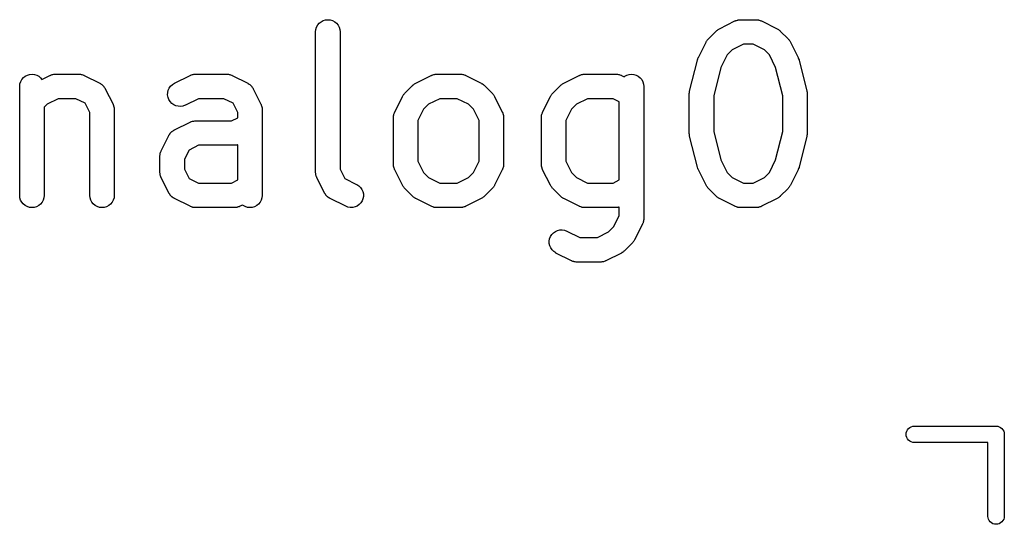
# Model space of a CAD drawing. Extents: x 2.6 to 14.6, y -8.5 to -1.5.
# Tile 10 of 109: x 7.446 to 7.683, y -7.947 to -7.825. Entities that reach past the tile are written whole.
import ezdxf

# ---------------------------------------------------------------- set-up
doc = ezdxf.new("R2010")
doc.units = 0
doc.header["$MEASUREMENT"] = 0
doc.layers.add('BLACK', color=7, linetype='CONTINUOUS')

msp = doc.modelspace()

# ---------------------------------------------------------------- linework, layer by layer
at = {"layer": 'BLACK', "linetype": 'CONTINUOUS'}
for p, q in [((7.51775, -7.82677), (7.51812, -7.82633)), ((7.51812, -7.82633), (7.51857, -7.82597)), ((7.51857, -7.82597), (7.51908, -7.8257)), ((7.51908, -7.8257), (7.51963, -7.82554)), ((7.51963, -7.82554), (7.52021, -7.82549)), ((7.52021, -7.82549), (7.52078, -7.82555)), ((7.52078, -7.82555), (7.52133, -7.82572)), ((7.52133, -7.82572), (7.52184, -7.82599)), ((7.52184, -7.82599), (7.52228, -7.82636)), ((7.61448, -7.82767), (7.61823, -7.8258)), ((7.61823, -7.8258), (7.61827, -7.82578)), ((7.61827, -7.82578), (7.61835, -7.82575)), ((7.61835, -7.82575), (7.61843, -7.82571)), ((7.61843, -7.82571), (7.61862, -7.82565)), ((7.61862, -7.82565), (7.61881, -7.82558)), ((7.61881, -7.82558), (7.61889, -7.82557)), ((7.61889, -7.82557), (7.61898, -7.82554)), ((7.61898, -7.82554), (7.61918, -7.82552)), ((7.61918, -7.82552), (7.61938, -7.82549)), ((7.61938, -7.82549), (7.61946, -7.8255)), ((7.61946, -7.8255), (7.61955, -7.82549)), ((7.61955, -7.82549), (7.6233, -7.82549)), ((7.6233, -7.82549), (7.62334, -7.82549)), ((7.62334, -7.82549), (7.62343, -7.8255)), ((7.62343, -7.8255), (7.62351, -7.8255)), ((7.62351, -7.8255), (7.62371, -7.82553)), ((7.62371, -7.82553), (7.62391, -7.82555)), ((7.62391, -7.82555), (7.624, -7.82558)), ((7.624, -7.82558), (7.62408, -7.82559)), ((7.62408, -7.82559), (7.62427, -7.82567)), ((7.62427, -7.82567), (7.62446, -7.82573)), ((7.62446, -7.82573), (7.62454, -7.82577)), ((7.62454, -7.82577), (7.62462, -7.8258)), ((7.62462, -7.8258), (7.62837, -7.82767)), ((7.51724, -7.8284), (7.5173, -7.82783)), ((7.51724, -7.82844), (7.51724, -7.8284)), ((7.51724, -7.86219), (7.51724, -7.82844)), ((7.5173, -7.82783), (7.51747, -7.82728)), ((7.51747, -7.82728), (7.51775, -7.82677)), ((7.52228, -7.82636), (7.52265, -7.82681)), ((7.52265, -7.82681), (7.52292, -7.82731)), ((7.52292, -7.82731), (7.52308, -7.82787)), ((7.52308, -7.82787), (7.52314, -7.82844)), ((7.52314, -7.82844), (7.52314, -7.86149)), ((7.61184, -7.8301), (7.61371, -7.82823)), ((7.61371, -7.82823), (7.61374, -7.8282)), ((7.61374, -7.8282), (7.61387, -7.82809)), ((7.61387, -7.82809), (7.61399, -7.82798)), ((7.61399, -7.82798), (7.6141, -7.82792)), ((7.6141, -7.82792), (7.61419, -7.82784)), ((7.61419, -7.82784), (7.61434, -7.82776)), ((7.61434, -7.82776), (7.61448, -7.82767)), ((7.62837, -7.82767), (7.62841, -7.82769)), ((7.62841, -7.82769), (7.62855, -7.82778)), ((7.62855, -7.82778), (7.62869, -7.82786)), ((7.62869, -7.82786), (7.62879, -7.82794)), ((7.62879, -7.82794), (7.62889, -7.82801)), ((7.62889, -7.82801), (7.62901, -7.82812)), ((7.62901, -7.82812), (7.62914, -7.82823)), ((7.62914, -7.82823), (7.63101, -7.8301)), ((7.60941, -7.83462), (7.61129, -7.83087)), ((7.61129, -7.83087), (7.6113, -7.83083)), ((7.6113, -7.83083), (7.61139, -7.83069)), ((7.61139, -7.83069), (7.61147, -7.83055)), ((7.61147, -7.83055), (7.61155, -7.83045)), ((7.61155, -7.83045), (7.61162, -7.83035)), ((7.61162, -7.83035), (7.61173, -7.83023)), ((7.61173, -7.83023), (7.61184, -7.8301)), ((7.63101, -7.8301), (7.63104, -7.83013)), ((7.63104, -7.83013), (7.63114, -7.83026)), ((7.63114, -7.83026), (7.63126, -7.83038)), ((7.63126, -7.83038), (7.63132, -7.83049)), ((7.63132, -7.83049), (7.6314, -7.83058)), ((7.6314, -7.83058), (7.63148, -7.83073)), ((7.63148, -7.83073), (7.63157, -7.83087)), ((7.63157, -7.83087), (7.63344, -7.83462)), ((7.61755, -7.83274), (7.61635, -7.83394)), ((7.62025, -7.83139), (7.61755, -7.83274)), ((7.6226, -7.83139), (7.62025, -7.83139)), ((7.6253, -7.83274), (7.6226, -7.83139)), ((7.6265, -7.83394), (7.6253, -7.83274)), ((7.60731, -7.84272), (7.60919, -7.83522)), ((7.60919, -7.83522), (7.6092, -7.83518)), ((7.6092, -7.83516), (7.6093, -7.8349)), ((7.6092, -7.83517), (7.6092, -7.83516)), ((7.6092, -7.83518), (7.6092, -7.83517)), ((7.6093, -7.8349), (7.6094, -7.83464)), ((7.6094, -7.83464), (7.60941, -7.83463)), ((7.60941, -7.83463), (7.60941, -7.83462)), ((7.61635, -7.83394), (7.61484, -7.83697)), ((7.62801, -7.83697), (7.6265, -7.83394)), ((7.63344, -7.83462), (7.63346, -7.83466)), ((7.63346, -7.83466), (7.63346, -7.83467)), ((7.63346, -7.83467), (7.63347, -7.83468)), ((7.63347, -7.83468), (7.63356, -7.83494)), ((7.63356, -7.83494), (7.63366, -7.8352)), ((7.63366, -7.8352), (7.63366, -7.83521)), ((7.63366, -7.83521), (7.63366, -7.83522)), ((7.63366, -7.83522), (7.63554, -7.84272)), ((7.61484, -7.83697), (7.61313, -7.8438)), ((7.62972, -7.8438), (7.62801, -7.83697)), ((7.44606, -7.84095), (7.44623, -7.8404)), ((7.44623, -7.8404), (7.44651, -7.8399)), ((7.44651, -7.8399), (7.44688, -7.83945)), ((7.44688, -7.83945), (7.44733, -7.83909)), ((7.44733, -7.83909), (7.44784, -7.83883)), ((7.44784, -7.83883), (7.44839, -7.83866)), ((7.44839, -7.83866), (7.44897, -7.83861)), ((7.44897, -7.83861), (7.44954, -7.83867)), ((7.44954, -7.83867), (7.45009, -7.83884)), ((7.45009, -7.83884), (7.4506, -7.83912)), ((7.4506, -7.83912), (7.45104, -7.83948)), ((7.45104, -7.83948), (7.45136, -7.83987)), ((7.45136, -7.83987), (7.45325, -7.83892)), ((7.45325, -7.83892), (7.45329, -7.8389)), ((7.45329, -7.8389), (7.45337, -7.83887)), ((7.45337, -7.83887), (7.45345, -7.83883)), ((7.45345, -7.83883), (7.45364, -7.83878)), ((7.45364, -7.83878), (7.45383, -7.83871)), ((7.45383, -7.83871), (7.45391, -7.83869)), ((7.45391, -7.83869), (7.454, -7.83867)), ((7.454, -7.83867), (7.4542, -7.83865)), ((7.4542, -7.83865), (7.4544, -7.83862)), ((7.4544, -7.83862), (7.45448, -7.83862)), ((7.45448, -7.83862), (7.45457, -7.83861)), ((7.45457, -7.83861), (7.4602, -7.83861)), ((7.4602, -7.83861), (7.46024, -7.83861)), ((7.46024, -7.83861), (7.46032, -7.83862)), ((7.46032, -7.83862), (7.46041, -7.83862)), ((7.46041, -7.83862), (7.46061, -7.83865)), ((7.46061, -7.83865), (7.46081, -7.83868)), ((7.46081, -7.83868), (7.46089, -7.8387)), ((7.46089, -7.8387), (7.46098, -7.83872)), ((7.46098, -7.83872), (7.46117, -7.83879)), ((7.46117, -7.83879), (7.46136, -7.83885)), ((7.46136, -7.83885), (7.46143, -7.83889)), ((7.46143, -7.83889), (7.46152, -7.83892)), ((7.46152, -7.83892), (7.46527, -7.8408)), ((7.48325, -7.8408), (7.487, -7.83892)), ((7.487, -7.83892), (7.48703, -7.8389)), ((7.48703, -7.8389), (7.48712, -7.83887)), ((7.48712, -7.83887), (7.48719, -7.83883)), ((7.48719, -7.83883), (7.48738, -7.83878)), ((7.48738, -7.83878), (7.48757, -7.83871)), ((7.48757, -7.83871), (7.48766, -7.83869)), ((7.48766, -7.83869), (7.48774, -7.83867)), ((7.48774, -7.83867), (7.48794, -7.83865)), ((7.48794, -7.83865), (7.48814, -7.83862)), ((7.48814, -7.83862), (7.48823, -7.83862)), ((7.48823, -7.83862), (7.48832, -7.83861)), ((7.48832, -7.83861), (7.49582, -7.83861)), ((7.49582, -7.83861), (7.49586, -7.83861)), ((7.49586, -7.83861), (7.49594, -7.83862)), ((7.49594, -7.83862), (7.49603, -7.83862)), ((7.49603, -7.83862), (7.49623, -7.83865)), ((7.49623, -7.83865), (7.49643, -7.83868)), ((7.49643, -7.83868), (7.49651, -7.8387)), ((7.49651, -7.8387), (7.4966, -7.83872)), ((7.4966, -7.83872), (7.49679, -7.83879)), ((7.49679, -7.83879), (7.49698, -7.83885)), ((7.49698, -7.83885), (7.49706, -7.83889)), ((7.49706, -7.83889), (7.49714, -7.83892)), ((7.49714, -7.83892), (7.50089, -7.8408)), ((7.54136, -7.8408), (7.54511, -7.83892)), ((7.54511, -7.83892), (7.54515, -7.8389)), ((7.54515, -7.8389), (7.54523, -7.83887)), ((7.54523, -7.83887), (7.54531, -7.83883)), ((7.54531, -7.83883), (7.5455, -7.83878)), ((7.5455, -7.83878), (7.54569, -7.83871)), ((7.54569, -7.83871), (7.54578, -7.83869)), ((7.54578, -7.83869), (7.54586, -7.83867)), ((7.54586, -7.83867), (7.54606, -7.83865)), ((7.54606, -7.83865), (7.54626, -7.83862)), ((7.54626, -7.83862), (7.54635, -7.83862)), ((7.54635, -7.83862), (7.54643, -7.83861)), ((7.54643, -7.83861), (7.55206, -7.83861)), ((7.55206, -7.83861), (7.5521, -7.83861)), ((7.5521, -7.83861), (7.55219, -7.83862)), ((7.55219, -7.83862), (7.55227, -7.83862)), ((7.55227, -7.83862), (7.55247, -7.83865)), ((7.55247, -7.83865), (7.55267, -7.83868)), ((7.55267, -7.83868), (7.55276, -7.8387)), ((7.55276, -7.8387), (7.55284, -7.83872)), ((7.55284, -7.83872), (7.55303, -7.83879)), ((7.55303, -7.83879), (7.55322, -7.83885)), ((7.55322, -7.83885), (7.5533, -7.83889)), ((7.5533, -7.83889), (7.55338, -7.83892)), ((7.55338, -7.83892), (7.55713, -7.8408)), ((7.57699, -7.8408), (7.58073, -7.83892)), ((7.58073, -7.83892), (7.58077, -7.8389)), ((7.58077, -7.8389), (7.58085, -7.83887)), ((7.58085, -7.83887), (7.58093, -7.83883)), ((7.58093, -7.83883), (7.58112, -7.83878)), ((7.58112, -7.83878), (7.58131, -7.83871)), ((7.58131, -7.83871), (7.5814, -7.83869)), ((7.5814, -7.83869), (7.58148, -7.83867)), ((7.58148, -7.83867), (7.58168, -7.83865)), ((7.58168, -7.83865), (7.58188, -7.83862)), ((7.58188, -7.83862), (7.58197, -7.83862)), ((7.58197, -7.83862), (7.58206, -7.83861)), ((7.58206, -7.83861), (7.58955, -7.83861)), ((7.58955, -7.83861), (7.5896, -7.83861)), ((7.5896, -7.83861), (7.58968, -7.83862)), ((7.58968, -7.83862), (7.58977, -7.83862)), ((7.58977, -7.83862), (7.58997, -7.83865)), ((7.58997, -7.83865), (7.59017, -7.83868)), ((7.59017, -7.83868), (7.59025, -7.8387)), ((7.59025, -7.8387), (7.59034, -7.83872)), ((7.59034, -7.83872), (7.59053, -7.83879)), ((7.59053, -7.83879), (7.59072, -7.83885)), ((7.59072, -7.83885), (7.59079, -7.83889)), ((7.59079, -7.83889), (7.59087, -7.83892)), ((7.59087, -7.83892), (7.59151, -7.83924)), ((7.59151, -7.83924), (7.59169, -7.83909)), ((7.59169, -7.83909), (7.5922, -7.83883)), ((7.5922, -7.83883), (7.59275, -7.83866)), ((7.59275, -7.83866), (7.59332, -7.83861)), ((7.59332, -7.83861), (7.5939, -7.83867)), ((7.5939, -7.83867), (7.59445, -7.83884)), ((7.59445, -7.83884), (7.59495, -7.83912)), ((7.59495, -7.83912), (7.5954, -7.83948)), ((7.5954, -7.83948), (7.59576, -7.83993)), ((7.59576, -7.83993), (7.59603, -7.84044)), ((7.59603, -7.84044), (7.5962, -7.84099)), ((7.44599, -7.84152), (7.44606, -7.84095)), ((7.44599, -7.84156), (7.44599, -7.84152)), ((7.44599, -7.86781), (7.44599, -7.84156)), ((7.46527, -7.8408), (7.4653, -7.84082)), ((7.4653, -7.84082), (7.46536, -7.84085)), ((7.46536, -7.84085), (7.46541, -7.84088)), ((7.46541, -7.84088), (7.4656, -7.84101)), ((7.4656, -7.84101), (7.46579, -7.84113)), ((7.46579, -7.84113), (7.46583, -7.84117)), ((7.46583, -7.84117), (7.46588, -7.84121)), ((7.46588, -7.84121), (7.46604, -7.84137)), ((7.46604, -7.84137), (7.4662, -7.84153)), ((7.4662, -7.84153), (7.46624, -7.84158)), ((7.46624, -7.84158), (7.46628, -7.84163)), ((7.46628, -7.84163), (7.4664, -7.84182)), ((7.4664, -7.84182), (7.46653, -7.84201)), ((7.46653, -7.84201), (7.46655, -7.84206)), ((7.46655, -7.84206), (7.46659, -7.84212)), ((7.46659, -7.84212), (7.46846, -7.84587)), ((7.48164, -7.84306), (7.48177, -7.84249)), ((7.48177, -7.84249), (7.48201, -7.84197)), ((7.48201, -7.84197), (7.48234, -7.8415)), ((7.48234, -7.8415), (7.48276, -7.8411)), ((7.48276, -7.8411), (7.48325, -7.8408)), ((7.50089, -7.8408), (7.50092, -7.84082)), ((7.50092, -7.84082), (7.50098, -7.84085)), ((7.50098, -7.84085), (7.50103, -7.84088)), ((7.50103, -7.84088), (7.50122, -7.84101)), ((7.50122, -7.84101), (7.50141, -7.84113)), ((7.50141, -7.84113), (7.50145, -7.84117)), ((7.50145, -7.84117), (7.5015, -7.84121)), ((7.5015, -7.84121), (7.50166, -7.84137)), ((7.50166, -7.84137), (7.50182, -7.84153)), ((7.50182, -7.84153), (7.50186, -7.84158)), ((7.50186, -7.84158), (7.5019, -7.84163)), ((7.5019, -7.84163), (7.50202, -7.84182)), ((7.50202, -7.84182), (7.50215, -7.84201)), ((7.50215, -7.84201), (7.50217, -7.84206)), ((7.50217, -7.84206), (7.50221, -7.84212)), ((7.50221, -7.84212), (7.50408, -7.84587)), ((7.53872, -7.84323), (7.5406, -7.84135)), ((7.5406, -7.84135), (7.54063, -7.84132)), ((7.54063, -7.84132), (7.54076, -7.84122)), ((7.54076, -7.84122), (7.54088, -7.8411)), ((7.54088, -7.8411), (7.54098, -7.84104)), ((7.54098, -7.84104), (7.54108, -7.84096)), ((7.54108, -7.84096), (7.54122, -7.84089)), ((7.54122, -7.84089), (7.54136, -7.8408)), ((7.55713, -7.8408), (7.55717, -7.84082)), ((7.55717, -7.84082), (7.5573, -7.84091)), ((7.5573, -7.84091), (7.55745, -7.84098)), ((7.55745, -7.84098), (7.55755, -7.84106)), ((7.55755, -7.84106), (7.55765, -7.84113)), ((7.55765, -7.84113), (7.55777, -7.84125)), ((7.55777, -7.84125), (7.5579, -7.84135)), ((7.5579, -7.84135), (7.55977, -7.84323)), ((7.57434, -7.84323), (7.57622, -7.84135)), ((7.57622, -7.84135), (7.57625, -7.84132)), ((7.57625, -7.84132), (7.57638, -7.84122)), ((7.57638, -7.84122), (7.5765, -7.8411)), ((7.5765, -7.8411), (7.5766, -7.84104)), ((7.5766, -7.84104), (7.5767, -7.84096)), ((7.5767, -7.84096), (7.57684, -7.84089)), ((7.57684, -7.84089), (7.57699, -7.8408)), ((7.5962, -7.84099), (7.59626, -7.84156)), ((7.59626, -7.84156), (7.59626, -7.87343)), ((7.60726, -7.84306), (7.60729, -7.84282)), ((7.60729, -7.84282), (7.6073, -7.84277)), ((7.6073, -7.84277), (7.60731, -7.84272)), ((7.63554, -7.84272), (7.63555, -7.84276)), ((7.63555, -7.84276), (7.63556, -7.84281)), ((7.63556, -7.84281), (7.63557, -7.84286)), ((7.63557, -7.84286), (7.63559, -7.8431)), ((7.45527, -7.84452), (7.45257, -7.84587)), ((7.4595, -7.84452), (7.45527, -7.84452)), ((7.46174, -7.84564), (7.4595, -7.84452)), ((7.48162, -7.84363), (7.48164, -7.84306)), ((7.48171, -7.8442), (7.48162, -7.84363)), ((7.48192, -7.84474), (7.48171, -7.8442)), ((7.48222, -7.84523), (7.48192, -7.84474)), ((7.48261, -7.84565), (7.48222, -7.84523)), ((7.48901, -7.84452), (7.48589, -7.84608)), ((7.49512, -7.84452), (7.48901, -7.84452)), ((7.49736, -7.84564), (7.49512, -7.84452)), ((7.53629, -7.84774), (7.53817, -7.84399)), ((7.53817, -7.84399), (7.53819, -7.84396)), ((7.53819, -7.84396), (7.53828, -7.84382)), ((7.53828, -7.84382), (7.53836, -7.84367)), ((7.53836, -7.84367), (7.53843, -7.84358)), ((7.53843, -7.84358), (7.5385, -7.84347)), ((7.5385, -7.84347), (7.53862, -7.84335)), ((7.53862, -7.84335), (7.53872, -7.84323)), ((7.54713, -7.84452), (7.54443, -7.84587)), ((7.55136, -7.84452), (7.54713, -7.84452)), ((7.55406, -7.84587), (7.55136, -7.84452)), ((7.55977, -7.84323), (7.5598, -7.84325)), ((7.5598, -7.84325), (7.5599, -7.84338)), ((7.5599, -7.84338), (7.56002, -7.8435)), ((7.56002, -7.8435), (7.56008, -7.84361)), ((7.56008, -7.84361), (7.56016, -7.8437)), ((7.56016, -7.8437), (7.56024, -7.84385)), ((7.56024, -7.84385), (7.56032, -7.84399)), ((7.56032, -7.84399), (7.5622, -7.84774)), ((7.57191, -7.84774), (7.57379, -7.84399)), ((7.57379, -7.84399), (7.57381, -7.84396)), ((7.57381, -7.84396), (7.5739, -7.84382)), ((7.5739, -7.84382), (7.57398, -7.84367)), ((7.57398, -7.84367), (7.57406, -7.84358)), ((7.57406, -7.84358), (7.57412, -7.84347)), ((7.57412, -7.84347), (7.57424, -7.84335)), ((7.57424, -7.84335), (7.57434, -7.84323)), ((7.58275, -7.84452), (7.58005, -7.84587)), ((7.58886, -7.84452), (7.58275, -7.84452)), ((7.59035, -7.84526), (7.58886, -7.84452)), ((7.59035, -7.86411), (7.59035, -7.84526)), ((7.60722, -7.8434), (7.60723, -7.84334)), ((7.60722, -7.84344), (7.60722, -7.8434)), ((7.60722, -7.85281), (7.60722, -7.84344)), ((7.60723, -7.84329), (7.60726, -7.84306)), ((7.60723, -7.84334), (7.60723, -7.84329)), ((7.61313, -7.8438), (7.61313, -7.85245)), ((7.62972, -7.85245), (7.62972, -7.8438)), ((7.63559, -7.8431), (7.63562, -7.84333)), ((7.63562, -7.84333), (7.63562, -7.84339)), ((7.63562, -7.84339), (7.63563, -7.84344)), ((7.63563, -7.84344), (7.63563, -7.85281)), ((7.45257, -7.84587), (7.4519, -7.84654)), ((7.4519, -7.84654), (7.4519, -7.86781)), ((7.46287, -7.84788), (7.46174, -7.84564)), ((7.46846, -7.84587), (7.46848, -7.8459)), ((7.46848, -7.8459), (7.46851, -7.84599)), ((7.46851, -7.84599), (7.46855, -7.84606)), ((7.46855, -7.84606), (7.46861, -7.84626)), ((7.46861, -7.84626), (7.46868, -7.84645)), ((7.46868, -7.84645), (7.46869, -7.84653)), ((7.46869, -7.84653), (7.46872, -7.84661)), ((7.46872, -7.84661), (7.46874, -7.84682)), ((7.46874, -7.84682), (7.46877, -7.84701)), ((7.46877, -7.84701), (7.46876, -7.8471)), ((7.46876, -7.8471), (7.46877, -7.84719)), ((7.46877, -7.84719), (7.46877, -7.86781)), ((7.48308, -7.84599), (7.48261, -7.84565)), ((7.4836, -7.84623), (7.48308, -7.84599)), ((7.48416, -7.84636), (7.4836, -7.84623)), ((7.48474, -7.84639), (7.48416, -7.84636)), ((7.48531, -7.8463), (7.48474, -7.84639)), ((7.48585, -7.8461), (7.48531, -7.8463)), ((7.48589, -7.84608), (7.48585, -7.8461)), ((7.49849, -7.84788), (7.49736, -7.84564)), ((7.50408, -7.84587), (7.5041, -7.8459)), ((7.5041, -7.8459), (7.50413, -7.84599)), ((7.50413, -7.84599), (7.50417, -7.84606)), ((7.50417, -7.84606), (7.50423, -7.84626)), ((7.50423, -7.84626), (7.5043, -7.84645)), ((7.5043, -7.84645), (7.50431, -7.84653)), ((7.50431, -7.84653), (7.50434, -7.84661)), ((7.50434, -7.84661), (7.50436, -7.84682)), ((7.50436, -7.84682), (7.50439, -7.84701)), ((7.50439, -7.84701), (7.50438, -7.8471)), ((7.50438, -7.8471), (7.50439, -7.84719)), ((7.50439, -7.84719), (7.50439, -7.86781)), ((7.54324, -7.84706), (7.54189, -7.84976)), ((7.54443, -7.84587), (7.54324, -7.84706)), ((7.55526, -7.84706), (7.55406, -7.84587)), ((7.55661, -7.84976), (7.55526, -7.84706)), ((7.57886, -7.84706), (7.57751, -7.84976)), ((7.58005, -7.84587), (7.57886, -7.84706)), ((7.46287, -7.86781), (7.46287, -7.84788)), ((7.48719, -7.85008), (7.48738, -7.85002)), ((7.48738, -7.85002), (7.48757, -7.84995)), ((7.48757, -7.84995), (7.48766, -7.84994)), ((7.48766, -7.84994), (7.48774, -7.84992)), ((7.48774, -7.84992), (7.48794, -7.8499)), ((7.48794, -7.8499), (7.48814, -7.84986)), ((7.48814, -7.84986), (7.48823, -7.84987)), ((7.48823, -7.84987), (7.48832, -7.84986)), ((7.48832, -7.84986), (7.49699, -7.84986)), ((7.49699, -7.84986), (7.49849, -7.84911)), ((7.49849, -7.84911), (7.49849, -7.84788)), ((7.53598, -7.84902), (7.53599, -7.84893)), ((7.53598, -7.84906), (7.53598, -7.84902)), ((7.53598, -7.86031), (7.53598, -7.84906)), ((7.53599, -7.84885), (7.53602, -7.84865)), ((7.53599, -7.84893), (7.53599, -7.84885)), ((7.53602, -7.84865), (7.53605, -7.84845)), ((7.53605, -7.84845), (7.53607, -7.84837)), ((7.53607, -7.84837), (7.53609, -7.84828)), ((7.53609, -7.84828), (7.53616, -7.84809)), ((7.53616, -7.84809), (7.53622, -7.8479)), ((7.53622, -7.8479), (7.53626, -7.84782)), ((7.53626, -7.84782), (7.53629, -7.84774)), ((7.54189, -7.84976), (7.54189, -7.85961)), ((7.55661, -7.85961), (7.55661, -7.84976)), ((7.5622, -7.84774), (7.56222, -7.84778)), ((7.56222, -7.84778), (7.56225, -7.84786)), ((7.56225, -7.84786), (7.56229, -7.84794)), ((7.56229, -7.84794), (7.56235, -7.84813)), ((7.56235, -7.84813), (7.56242, -7.84832)), ((7.56242, -7.84832), (7.56243, -7.84841)), ((7.56243, -7.84841), (7.56245, -7.84849)), ((7.56245, -7.84849), (7.56247, -7.84869)), ((7.56247, -7.84869), (7.56251, -7.84889)), ((7.56251, -7.84889), (7.5625, -7.84898)), ((7.5625, -7.84898), (7.56251, -7.84906)), ((7.56251, -7.84906), (7.56251, -7.86031)), ((7.5716, -7.84902), (7.57161, -7.84893)), ((7.5716, -7.84906), (7.5716, -7.84902)), ((7.5716, -7.86031), (7.5716, -7.84906)), ((7.57161, -7.84885), (7.57165, -7.84865)), ((7.57161, -7.84893), (7.57161, -7.84885)), ((7.57165, -7.84865), (7.57167, -7.84845)), ((7.57167, -7.84845), (7.57169, -7.84837)), ((7.57169, -7.84837), (7.57171, -7.84828)), ((7.57171, -7.84828), (7.57178, -7.84809)), ((7.57178, -7.84809), (7.57184, -7.8479)), ((7.57184, -7.8479), (7.57188, -7.84782)), ((7.57188, -7.84782), (7.57191, -7.84774)), ((7.57751, -7.84976), (7.57751, -7.85961)), ((7.48266, -7.85243), (7.48271, -7.8524)), ((7.48271, -7.8524), (7.48276, -7.85235)), ((7.48276, -7.85235), (7.48295, -7.85223)), ((7.48295, -7.85223), (7.48313, -7.85211)), ((7.48313, -7.85211), (7.48319, -7.85208)), ((7.48319, -7.85208), (7.48325, -7.85205)), ((7.48325, -7.85205), (7.487, -7.85017)), ((7.487, -7.85017), (7.48703, -7.85015)), ((7.48703, -7.85015), (7.48712, -7.85012)), ((7.48712, -7.85012), (7.48719, -7.85008)), ((7.48005, -7.85712), (7.48193, -7.85337)), ((7.48193, -7.85337), (7.48194, -7.85333)), ((7.48194, -7.85333), (7.48198, -7.85328)), ((7.48198, -7.85328), (7.48201, -7.85322)), ((7.48201, -7.85322), (7.48214, -7.85304)), ((7.48214, -7.85304), (7.48226, -7.85285)), ((7.48226, -7.85285), (7.4823, -7.8528)), ((7.4823, -7.8528), (7.48234, -7.85275)), ((7.48234, -7.85275), (7.4825, -7.85259)), ((7.4825, -7.85259), (7.48266, -7.85243)), ((7.60723, -7.85286), (7.60722, -7.85281)), ((7.60723, -7.85292), (7.60723, -7.85286)), ((7.60726, -7.85315), (7.60723, -7.85292)), ((7.60728, -7.85339), (7.60726, -7.85315)), ((7.6073, -7.85344), (7.60728, -7.85339)), ((7.6073, -7.85349), (7.6073, -7.85344)), ((7.60731, -7.85353), (7.6073, -7.85349)), ((7.60919, -7.86103), (7.60731, -7.85353)), ((7.61313, -7.85245), (7.61484, -7.85928)), ((7.62801, -7.85928), (7.62972, -7.85245)), ((7.63554, -7.85353), (7.63366, -7.86103)), ((7.63555, -7.85348), (7.63554, -7.85353)), ((7.63556, -7.85343), (7.63555, -7.85348)), ((7.63559, -7.85319), (7.63556, -7.85343)), ((7.63562, -7.85296), (7.63559, -7.85319)), ((7.63563, -7.85285), (7.63562, -7.85291)), ((7.63562, -7.85291), (7.63562, -7.85296)), ((7.63563, -7.85281), (7.63563, -7.85285)), ((7.48002, -7.8572), (7.48005, -7.85712)), ((7.48677, -7.85689), (7.48565, -7.85913)), ((7.48901, -7.85576), (7.48677, -7.85689)), ((7.49769, -7.85576), (7.48901, -7.85576)), ((7.49778, -7.85576), (7.49769, -7.85576)), ((7.49786, -7.85576), (7.49778, -7.85576)), ((7.49806, -7.85573), (7.49786, -7.85576)), ((7.49826, -7.85571), (7.49806, -7.85573)), ((7.49835, -7.85568), (7.49826, -7.85571)), ((7.49843, -7.85567), (7.49835, -7.85568)), ((7.49849, -7.85565), (7.49843, -7.85567)), ((7.49849, -7.86411), (7.49849, -7.85565)), ((7.47974, -7.8584), (7.47975, -7.85831)), ((7.47974, -7.85844), (7.47974, -7.8584)), ((7.47974, -7.86219), (7.47974, -7.85844)), ((7.47975, -7.85822), (7.47978, -7.85802)), ((7.47975, -7.85831), (7.47975, -7.85822)), ((7.47978, -7.85802), (7.4798, -7.85782)), ((7.4798, -7.85782), (7.47983, -7.85774)), ((7.47983, -7.85774), (7.47985, -7.85765)), ((7.47985, -7.85765), (7.47992, -7.85747)), ((7.47992, -7.85747), (7.47998, -7.85727)), ((7.47998, -7.85727), (7.48002, -7.8572)), ((7.48565, -7.85913), (7.48565, -7.86149)), ((7.61484, -7.85928), (7.61635, -7.86231)), ((7.6265, -7.86231), (7.62801, -7.85928)), ((7.48565, -7.86149), (7.48677, -7.86373)), ((7.52314, -7.86149), (7.52426, -7.86373)), ((7.53599, -7.8604), (7.53598, -7.86031)), ((7.53599, -7.86048), (7.53599, -7.8604)), ((7.53602, -7.86068), (7.53599, -7.86048)), ((7.53604, -7.86088), (7.53602, -7.86068)), ((7.53606, -7.86097), (7.53604, -7.86088)), ((7.53608, -7.86105), (7.53606, -7.86097)), ((7.53615, -7.86124), (7.53608, -7.86105)), ((7.53621, -7.86144), (7.53615, -7.86124)), ((7.53625, -7.86151), (7.53621, -7.86144)), ((7.53628, -7.86159), (7.53625, -7.86151)), ((7.53629, -7.86163), (7.53628, -7.86159)), ((7.53817, -7.86538), (7.53629, -7.86163)), ((7.54189, -7.85961), (7.54324, -7.86231)), ((7.55526, -7.86231), (7.55661, -7.85961)), ((7.5622, -7.86163), (7.56032, -7.86538)), ((7.56223, -7.86155), (7.5622, -7.86163)), ((7.56227, -7.86147), (7.56223, -7.86155)), ((7.56233, -7.86128), (7.56227, -7.86147)), ((7.56241, -7.86109), (7.56233, -7.86128)), ((7.56242, -7.86101), (7.56241, -7.86109)), ((7.56245, -7.86093), (7.56242, -7.86101)), ((7.56247, -7.86072), (7.56245, -7.86093)), ((7.5625, -7.86053), (7.56247, -7.86072)), ((7.56251, -7.86035), (7.5625, -7.86044)), ((7.5625, -7.86044), (7.5625, -7.86053)), ((7.56251, -7.86031), (7.56251, -7.86035)), ((7.57161, -7.8604), (7.5716, -7.86031)), ((7.57161, -7.86048), (7.57161, -7.8604)), ((7.57164, -7.86068), (7.57161, -7.86048)), ((7.57166, -7.86088), (7.57164, -7.86068)), ((7.57168, -7.86097), (7.57166, -7.86088)), ((7.5717, -7.86105), (7.57168, -7.86097)), ((7.57177, -7.86124), (7.5717, -7.86105)), ((7.57183, -7.86144), (7.57177, -7.86124)), ((7.57187, -7.86151), (7.57183, -7.86144)), ((7.5719, -7.86159), (7.57187, -7.86151)), ((7.57191, -7.86163), (7.5719, -7.86159)), ((7.57379, -7.86538), (7.57191, -7.86163)), ((7.57751, -7.85961), (7.57886, -7.86231)), ((7.60919, -7.86104), (7.60919, -7.86103)), ((7.60919, -7.86105), (7.60919, -7.86104)), ((7.60929, -7.86131), (7.60919, -7.86105)), ((7.60938, -7.86157), (7.60929, -7.86131)), ((7.60939, -7.86158), (7.60938, -7.86157)), ((7.60939, -7.86159), (7.60939, -7.86158)), ((7.60941, -7.86163), (7.60939, -7.86159)), ((7.61129, -7.86538), (7.60941, -7.86163)), ((7.63344, -7.86163), (7.63157, -7.86538)), ((7.63345, -7.86161), (7.63344, -7.86162)), ((7.63344, -7.86162), (7.63344, -7.86163)), ((7.63355, -7.86135), (7.63345, -7.86161)), ((7.63365, -7.86109), (7.63355, -7.86135)), ((7.63366, -7.86103), (7.63365, -7.86107)), ((7.63365, -7.86107), (7.63365, -7.86108)), ((7.63365, -7.86108), (7.63365, -7.86109)), ((7.47975, -7.86227), (7.47974, -7.86219)), ((7.47974, -7.86236), (7.47975, -7.86227)), ((7.47978, -7.86256), (7.47974, -7.86236)), ((7.4798, -7.86276), (7.47978, -7.86256)), ((7.47982, -7.86284), (7.4798, -7.86276)), ((7.47983, -7.86293), (7.47982, -7.86284)), ((7.4799, -7.86312), (7.47983, -7.86293)), ((7.47996, -7.86331), (7.4799, -7.86312)), ((7.48, -7.86339), (7.47996, -7.86331)), ((7.48003, -7.86347), (7.48, -7.86339)), ((7.48005, -7.86351), (7.48003, -7.86347)), ((7.48193, -7.86726), (7.48005, -7.86351)), ((7.48677, -7.86373), (7.48901, -7.86486)), ((7.49699, -7.86486), (7.49849, -7.86411)), ((7.51724, -7.86227), (7.51724, -7.86219)), ((7.51724, -7.86236), (7.51724, -7.86227)), ((7.51727, -7.86256), (7.51724, -7.86236)), ((7.51729, -7.86276), (7.51727, -7.86256)), ((7.51732, -7.86284), (7.51729, -7.86276)), ((7.51733, -7.86293), (7.51732, -7.86284)), ((7.5174, -7.86312), (7.51733, -7.86293)), ((7.51746, -7.86331), (7.5174, -7.86312)), ((7.5175, -7.86339), (7.51746, -7.86331)), ((7.51753, -7.86347), (7.5175, -7.86339)), ((7.51755, -7.86351), (7.51753, -7.86347)), ((7.51942, -7.86726), (7.51755, -7.86351)), ((7.52426, -7.86373), (7.52713, -7.86517)), ((7.54324, -7.86231), (7.54443, -7.86351)), ((7.54443, -7.86351), (7.54713, -7.86486)), ((7.55136, -7.86486), (7.55406, -7.86351)), ((7.55406, -7.86351), (7.55526, -7.86231)), ((7.57886, -7.86231), (7.58005, -7.86351)), ((7.58005, -7.86351), (7.58275, -7.86486)), ((7.58886, -7.86486), (7.59035, -7.86411)), ((7.61635, -7.86231), (7.61755, -7.86351)), ((7.61755, -7.86351), (7.62025, -7.86486)), ((7.6226, -7.86486), (7.6253, -7.86351)), ((7.6253, -7.86351), (7.6265, -7.86231)), ((7.48901, -7.86486), (7.49699, -7.86486)), ((7.52713, -7.86517), (7.52717, -7.86519)), ((7.52717, -7.86519), (7.52765, -7.8655)), ((7.52765, -7.8655), (7.52807, -7.8659)), ((7.52807, -7.8659), (7.52839, -7.86638)), ((7.52839, -7.86638), (7.52862, -7.86691)), ((7.53826, -7.86552), (7.53817, -7.86538)), ((7.53833, -7.86567), (7.53826, -7.86552)), ((7.53841, -7.86576), (7.53833, -7.86567)), ((7.53848, -7.86587), (7.53841, -7.86576)), ((7.53859, -7.86599), (7.53848, -7.86587)), ((7.53869, -7.86612), (7.53859, -7.86599)), ((7.53872, -7.86615), (7.53869, -7.86612)), ((7.5406, -7.86802), (7.53872, -7.86615)), ((7.54713, -7.86486), (7.55136, -7.86486)), ((7.55977, -7.86615), (7.5579, -7.86802)), ((7.55988, -7.86602), (7.55977, -7.86615)), ((7.55999, -7.8659), (7.55988, -7.86602)), ((7.56006, -7.8658), (7.55999, -7.8659)), ((7.56014, -7.8657), (7.56006, -7.8658)), ((7.56022, -7.86556), (7.56014, -7.8657)), ((7.56031, -7.86542), (7.56022, -7.86556)), ((7.56032, -7.86538), (7.56031, -7.86542)), ((7.57388, -7.86552), (7.57379, -7.86538)), ((7.57395, -7.86567), (7.57388, -7.86552)), ((7.57403, -7.86576), (7.57395, -7.86567)), ((7.5741, -7.86587), (7.57403, -7.86576)), ((7.57421, -7.86599), (7.5741, -7.86587)), ((7.57431, -7.86612), (7.57421, -7.86599)), ((7.57434, -7.86615), (7.57431, -7.86612)), ((7.57622, -7.86802), (7.57434, -7.86615)), ((7.58275, -7.86486), (7.58886, -7.86486)), ((7.61137, -7.86552), (7.61129, -7.86538)), ((7.61145, -7.86567), (7.61137, -7.86552)), ((7.61153, -7.86576), (7.61145, -7.86567)), ((7.61159, -7.86587), (7.61153, -7.86576)), ((7.61171, -7.86599), (7.61159, -7.86587)), ((7.61181, -7.86612), (7.61171, -7.86599)), ((7.61184, -7.86615), (7.61181, -7.86612)), ((7.61371, -7.86802), (7.61184, -7.86615)), ((7.62025, -7.86486), (7.6226, -7.86486)), ((7.63101, -7.86615), (7.62914, -7.86802)), ((7.63112, -7.86602), (7.63101, -7.86615)), ((7.63123, -7.8659), (7.63112, -7.86602)), ((7.6313, -7.8658), (7.63123, -7.8659)), ((7.63138, -7.8657), (7.6313, -7.8658)), ((7.63146, -7.86556), (7.63138, -7.8657)), ((7.63155, -7.86542), (7.63146, -7.86556)), ((7.63157, -7.86538), (7.63155, -7.86542)), ((7.44605, -7.86838), (7.44599, -7.86781)), ((7.44622, -7.86894), (7.44605, -7.86838)), ((7.44649, -7.86944), (7.44622, -7.86894)), ((7.45166, -7.86897), (7.45138, -7.86948)), ((7.45183, -7.86842), (7.45166, -7.86897)), ((7.4519, -7.86785), (7.45183, -7.86842)), ((7.4519, -7.86781), (7.4519, -7.86785)), ((7.46292, -7.86838), (7.46287, -7.86781)), ((7.46309, -7.86894), (7.46292, -7.86838)), ((7.46336, -7.86944), (7.46309, -7.86894)), ((7.46853, -7.86897), (7.46826, -7.86948)), ((7.46871, -7.86842), (7.46853, -7.86897)), ((7.46877, -7.86785), (7.46871, -7.86842)), ((7.46877, -7.86781), (7.46877, -7.86785)), ((7.48196, -7.86731), (7.48193, -7.86726)), ((7.48199, -7.86737), (7.48196, -7.86731)), ((7.48211, -7.86755), (7.48199, -7.86737)), ((7.48223, -7.86774), (7.48211, -7.86755)), ((7.48228, -7.86779), (7.48223, -7.86774)), ((7.48231, -7.86784), (7.48228, -7.86779)), ((7.48247, -7.868), (7.48231, -7.86784)), ((7.48263, -7.86816), (7.48247, -7.868)), ((7.48268, -7.8682), (7.48263, -7.86816)), ((7.48273, -7.86824), (7.48268, -7.8682)), ((7.48292, -7.86837), (7.48273, -7.86824)), ((7.4831, -7.8685), (7.48292, -7.86837)), ((7.48316, -7.86852), (7.4831, -7.8685)), ((7.48321, -7.86856), (7.48316, -7.86852)), ((7.48325, -7.86858), (7.48321, -7.86856)), ((7.487, -7.87045), (7.48325, -7.86858)), ((7.50415, -7.86897), (7.50388, -7.86948)), ((7.50433, -7.86842), (7.50415, -7.86897)), ((7.50439, -7.86785), (7.50433, -7.86842)), ((7.50439, -7.86781), (7.50439, -7.86785)), ((7.51946, -7.86731), (7.51942, -7.86726)), ((7.51948, -7.86737), (7.51946, -7.86731)), ((7.51961, -7.86755), (7.51948, -7.86737)), ((7.51973, -7.86774), (7.51961, -7.86755)), ((7.51977, -7.86779), (7.51973, -7.86774)), ((7.51981, -7.86784), (7.51977, -7.86779)), ((7.51997, -7.868), (7.51981, -7.86784)), ((7.52012, -7.86816), (7.51997, -7.868)), ((7.52018, -7.8682), (7.52012, -7.86816)), ((7.52022, -7.86824), (7.52018, -7.8682)), ((7.52041, -7.86837), (7.52022, -7.86824)), ((7.52059, -7.8685), (7.52041, -7.86837)), ((7.52065, -7.86852), (7.52059, -7.8685)), ((7.52071, -7.86856), (7.52065, -7.86852)), ((7.52074, -7.86858), (7.52071, -7.86856)), ((7.52449, -7.87045), (7.52074, -7.86858)), ((7.52865, -7.86861), (7.52844, -7.86915)), ((7.52862, -7.86691), (7.52875, -7.86747)), ((7.52876, -7.86805), (7.52865, -7.86861)), ((7.52875, -7.86747), (7.52876, -7.86805)), ((7.54073, -7.86813), (7.5406, -7.86802)), ((7.54084, -7.86824), (7.54073, -7.86813)), ((7.54095, -7.86831), (7.54084, -7.86824)), ((7.54104, -7.86839), (7.54095, -7.86831)), ((7.54119, -7.86847), (7.54104, -7.86839)), ((7.54133, -7.86856), (7.54119, -7.86847)), ((7.54136, -7.86858), (7.54133, -7.86856)), ((7.54511, -7.87045), (7.54136, -7.86858)), ((7.55713, -7.86858), (7.55338, -7.87045)), ((7.55727, -7.86849), (7.55713, -7.86858)), ((7.55742, -7.86841), (7.55727, -7.86849)), ((7.55751, -7.86834), (7.55742, -7.86841)), ((7.55762, -7.86827), (7.55751, -7.86834)), ((7.55774, -7.86816), (7.55762, -7.86827)), ((7.55787, -7.86805), (7.55774, -7.86816)), ((7.5579, -7.86802), (7.55787, -7.86805)), ((7.57635, -7.86813), (7.57622, -7.86802)), ((7.57646, -7.86824), (7.57635, -7.86813)), ((7.57657, -7.86831), (7.57646, -7.86824)), ((7.57666, -7.86839), (7.57657, -7.86831)), ((7.57681, -7.86847), (7.57666, -7.86839)), ((7.57695, -7.86856), (7.57681, -7.86847)), ((7.57699, -7.86858), (7.57695, -7.86856)), ((7.58073, -7.87045), (7.57699, -7.86858)), ((7.61384, -7.86813), (7.61371, -7.86802)), ((7.61396, -7.86824), (7.61384, -7.86813)), ((7.61406, -7.86831), (7.61396, -7.86824)), ((7.61416, -7.86839), (7.61406, -7.86831)), ((7.6143, -7.86847), (7.61416, -7.86839)), ((7.61444, -7.86856), (7.6143, -7.86847)), ((7.61448, -7.86858), (7.61444, -7.86856)), ((7.61823, -7.87045), (7.61448, -7.86858)), ((7.62837, -7.86858), (7.62462, -7.87045)), ((7.62851, -7.86849), (7.62837, -7.86858)), ((7.62866, -7.86841), (7.62851, -7.86849)), ((7.62875, -7.86834), (7.62866, -7.86841)), ((7.62886, -7.86827), (7.62875, -7.86834)), ((7.62898, -7.86816), (7.62886, -7.86827)), ((7.62911, -7.86805), (7.62898, -7.86816)), ((7.62914, -7.86802), (7.62911, -7.86805)), ((7.44685, -7.86989), (7.44649, -7.86944)), ((7.4473, -7.87026), (7.44685, -7.86989)), ((7.4478, -7.87053), (7.4473, -7.87026)), ((7.44835, -7.8707), (7.4478, -7.87053)), ((7.44893, -7.87076), (7.44835, -7.8707)), ((7.4495, -7.87071), (7.44893, -7.87076)), ((7.45005, -7.87055), (7.4495, -7.87071)), ((7.45056, -7.87028), (7.45005, -7.87055)), ((7.45101, -7.86992), (7.45056, -7.87028)), ((7.45138, -7.86948), (7.45101, -7.86992)), ((7.46372, -7.86989), (7.46336, -7.86944)), ((7.46417, -7.87026), (7.46372, -7.86989)), ((7.46468, -7.87053), (7.46417, -7.87026)), ((7.46523, -7.8707), (7.46468, -7.87053)), ((7.4658, -7.87076), (7.46523, -7.8707)), ((7.46637, -7.87071), (7.4658, -7.87076)), ((7.46693, -7.87055), (7.46637, -7.87071)), ((7.46744, -7.87028), (7.46693, -7.87055)), ((7.46789, -7.86992), (7.46744, -7.87028)), ((7.46826, -7.86948), (7.46789, -7.86992)), ((7.48708, -7.87048), (7.487, -7.87045)), ((7.48715, -7.87052), (7.48708, -7.87048)), ((7.48735, -7.87059), (7.48715, -7.87052)), ((7.48753, -7.87066), (7.48735, -7.87059)), ((7.48762, -7.87067), (7.48753, -7.87066)), ((7.4877, -7.8707), (7.48762, -7.87067)), ((7.4879, -7.87072), (7.4877, -7.8707)), ((7.4881, -7.87076), (7.4879, -7.87072)), ((7.48819, -7.87075), (7.4881, -7.87076)), ((7.48828, -7.87076), (7.48819, -7.87075)), ((7.48832, -7.87076), (7.48828, -7.87076)), ((7.49769, -7.87076), (7.48832, -7.87076)), ((7.49778, -7.87075), (7.49769, -7.87076)), ((7.49786, -7.87076), (7.49778, -7.87075)), ((7.49806, -7.87073), (7.49786, -7.87076)), ((7.49826, -7.87071), (7.49806, -7.87073)), ((7.49835, -7.87068), (7.49826, -7.87071)), ((7.49843, -7.87067), (7.49835, -7.87068)), ((7.49862, -7.8706), (7.49843, -7.87067)), ((7.49882, -7.87054), (7.49862, -7.8706)), ((7.49889, -7.8705), (7.49882, -7.87054)), ((7.49897, -7.87047), (7.49889, -7.8705)), ((7.49901, -7.87045), (7.49897, -7.87047)), ((7.49964, -7.87014), (7.49901, -7.87045)), ((7.49979, -7.87026), (7.49964, -7.87014)), ((7.5003, -7.87053), (7.49979, -7.87026)), ((7.50085, -7.8707), (7.5003, -7.87053)), ((7.50142, -7.87076), (7.50085, -7.8707)), ((7.50199, -7.87071), (7.50142, -7.87076)), ((7.50255, -7.87055), (7.50199, -7.87071)), ((7.50306, -7.87028), (7.50255, -7.87055)), ((7.50351, -7.86992), (7.50306, -7.87028)), ((7.50388, -7.86948), (7.50351, -7.86992)), ((7.52503, -7.87066), (7.52449, -7.87045)), ((7.5256, -7.87076), (7.52503, -7.87066)), ((7.52617, -7.87074), (7.5256, -7.87076)), ((7.52674, -7.87061), (7.52617, -7.87074)), ((7.52726, -7.87038), (7.52674, -7.87061)), ((7.52774, -7.87005), (7.52726, -7.87038)), ((7.52813, -7.86963), (7.52774, -7.87005)), ((7.52844, -7.86915), (7.52813, -7.86963)), ((7.5452, -7.87048), (7.54511, -7.87045)), ((7.54527, -7.87052), (7.5452, -7.87048)), ((7.54546, -7.87059), (7.54527, -7.87052)), ((7.54565, -7.87066), (7.54546, -7.87059)), ((7.54574, -7.87067), (7.54565, -7.87066)), ((7.54582, -7.8707), (7.54574, -7.87067)), ((7.54602, -7.87072), (7.54582, -7.8707)), ((7.54622, -7.87076), (7.54602, -7.87072)), ((7.54631, -7.87075), (7.54622, -7.87076)), ((7.54639, -7.87076), (7.54631, -7.87075)), ((7.54643, -7.87076), (7.54639, -7.87076)), ((7.55206, -7.87076), (7.54643, -7.87076)), ((7.55215, -7.87075), (7.55206, -7.87076)), ((7.55223, -7.87076), (7.55215, -7.87075)), ((7.55243, -7.87073), (7.55223, -7.87076)), ((7.55263, -7.87071), (7.55243, -7.87073)), ((7.55272, -7.87068), (7.55263, -7.87071)), ((7.5528, -7.87067), (7.55272, -7.87068)), ((7.55299, -7.8706), (7.5528, -7.87067)), ((7.55318, -7.87054), (7.55299, -7.8706)), ((7.55326, -7.8705), (7.55318, -7.87054)), ((7.55334, -7.87047), (7.55326, -7.8705)), ((7.55338, -7.87045), (7.55334, -7.87047)), ((7.58082, -7.87048), (7.58073, -7.87045)), ((7.58089, -7.87052), (7.58082, -7.87048)), ((7.58108, -7.87059), (7.58089, -7.87052)), ((7.58127, -7.87066), (7.58108, -7.87059)), ((7.58136, -7.87067), (7.58127, -7.87066)), ((7.58144, -7.8707), (7.58136, -7.87067)), ((7.58164, -7.87072), (7.58144, -7.8707)), ((7.58184, -7.87076), (7.58164, -7.87072)), ((7.58193, -7.87075), (7.58184, -7.87076)), ((7.58201, -7.87076), (7.58193, -7.87075)), ((7.58206, -7.87076), (7.58201, -7.87076)), ((7.58955, -7.87076), (7.58206, -7.87076)), ((7.58964, -7.87075), (7.58955, -7.87076)), ((7.58973, -7.87076), (7.58964, -7.87075)), ((7.58993, -7.87073), (7.58973, -7.87076)), ((7.59013, -7.87071), (7.58993, -7.87073)), ((7.59021, -7.87068), (7.59013, -7.87071)), ((7.5903, -7.87067), (7.59021, -7.87068)), ((7.59035, -7.87065), (7.5903, -7.87067)), ((7.59035, -7.87274), (7.59035, -7.87065)), ((7.61831, -7.87048), (7.61823, -7.87045)), ((7.61839, -7.87052), (7.61831, -7.87048)), ((7.61858, -7.87059), (7.61839, -7.87052)), ((7.61877, -7.87066), (7.61858, -7.87059)), ((7.61885, -7.87067), (7.61877, -7.87066)), ((7.61894, -7.8707), (7.61885, -7.87067)), ((7.61914, -7.87072), (7.61894, -7.8707)), ((7.61934, -7.87076), (7.61914, -7.87072)), ((7.61942, -7.87075), (7.61934, -7.87076)), ((7.61951, -7.87076), (7.61942, -7.87075)), ((7.61955, -7.87076), (7.61951, -7.87076)), ((7.6233, -7.87076), (7.61955, -7.87076)), ((7.62339, -7.87075), (7.6233, -7.87076)), ((7.62347, -7.87076), (7.62339, -7.87075)), ((7.62367, -7.87073), (7.62347, -7.87076)), ((7.62387, -7.87071), (7.62367, -7.87073)), ((7.62396, -7.87068), (7.62387, -7.87071)), ((7.62404, -7.87067), (7.62396, -7.87068)), ((7.62423, -7.8706), (7.62404, -7.87067)), ((7.62443, -7.87054), (7.62423, -7.8706)), ((7.6245, -7.8705), (7.62443, -7.87054)), ((7.62458, -7.87047), (7.6245, -7.8705)), ((7.62462, -7.87045), (7.62458, -7.87047)), ((7.589, -7.87543), (7.59035, -7.87274)), ((7.59625, -7.87365), (7.59621, -7.87385)), ((7.59626, -7.87348), (7.59625, -7.87356)), ((7.59625, -7.87356), (7.59625, -7.87365)), ((7.59626, -7.87343), (7.59626, -7.87348)), ((7.57607, -7.87613), (7.57665, -7.87611)), ((7.57665, -7.87611), (7.57721, -7.87621)), ((7.58781, -7.87663), (7.589, -7.87543)), ((7.59594, -7.87476), (7.59407, -7.8785)), ((7.59598, -7.87467), (7.59594, -7.87476)), ((7.59602, -7.8746), (7.59598, -7.87467)), ((7.59608, -7.87441), (7.59602, -7.8746)), ((7.59615, -7.87422), (7.59608, -7.87441)), ((7.59617, -7.87413), (7.59615, -7.87422)), ((7.59619, -7.87405), (7.59617, -7.87413)), ((7.59621, -7.87385), (7.59619, -7.87405)), ((7.57349, -7.87882), (7.57359, -7.87826)), ((7.57359, -7.87826), (7.5738, -7.87772)), ((7.5738, -7.87772), (7.57411, -7.87723)), ((7.57411, -7.87723), (7.57451, -7.87682)), ((7.57451, -7.87682), (7.57498, -7.87649)), ((7.57498, -7.87649), (7.57551, -7.87625)), ((7.57551, -7.87625), (7.57607, -7.87613)), ((7.57721, -7.87621), (7.57775, -7.87642)), ((7.57775, -7.87642), (7.58088, -7.87798)), ((7.58088, -7.87798), (7.58511, -7.87798)), ((7.58511, -7.87798), (7.58781, -7.87663)), ((7.59407, -7.8785), (7.59405, -7.87854)), ((7.5735, -7.8794), (7.57349, -7.87882)), ((7.57362, -7.87996), (7.5735, -7.8794)), ((7.57385, -7.88049), (7.57362, -7.87996)), ((7.57418, -7.88097), (7.57385, -7.88049)), ((7.59352, -7.87927), (7.59164, -7.88115)), ((7.59362, -7.87914), (7.59352, -7.87927)), ((7.59374, -7.87902), (7.59362, -7.87914)), ((7.5938, -7.87892), (7.59374, -7.87902)), ((7.59388, -7.87883), (7.5938, -7.87892)), ((7.59396, -7.87868), (7.59388, -7.87883)), ((7.59405, -7.87854), (7.59396, -7.87868)), ((7.57459, -7.88137), (7.57418, -7.88097)), ((7.57507, -7.88168), (7.57459, -7.88137)), ((7.57511, -7.8817), (7.57507, -7.88168)), ((7.57886, -7.88357), (7.57511, -7.8817)), ((7.59087, -7.8817), (7.58713, -7.88357)), ((7.59102, -7.88161), (7.59087, -7.8817)), ((7.59116, -7.88154), (7.59102, -7.88161)), ((7.59126, -7.88146), (7.59116, -7.88154)), ((7.59136, -7.88139), (7.59126, -7.88146)), ((7.59148, -7.88128), (7.59136, -7.88139)), ((7.59161, -7.88118), (7.59148, -7.88128)), ((7.59164, -7.88115), (7.59161, -7.88118)), ((7.57894, -7.88361), (7.57886, -7.88357)), ((7.57902, -7.88365), (7.57894, -7.88361)), ((7.57921, -7.88371), (7.57902, -7.88365)), ((7.5794, -7.88378), (7.57921, -7.88371)), ((7.57948, -7.8838), (7.5794, -7.88378)), ((7.57957, -7.88382), (7.57948, -7.8838)), ((7.57977, -7.88384), (7.57957, -7.88382)), ((7.57997, -7.88388), (7.57977, -7.88384)), ((7.58005, -7.88388), (7.57997, -7.88388)), ((7.58014, -7.88389), (7.58005, -7.88388)), ((7.58018, -7.88389), (7.58014, -7.88389)), ((7.5858, -7.88389), (7.58018, -7.88389)), ((7.58589, -7.88388), (7.5858, -7.88389)), ((7.58598, -7.88388), (7.58589, -7.88388)), ((7.58618, -7.88385), (7.58598, -7.88388)), ((7.58638, -7.88383), (7.58618, -7.88385)), ((7.58646, -7.8838), (7.58638, -7.88383)), ((7.58655, -7.88379), (7.58646, -7.8838)), ((7.58674, -7.88372), (7.58655, -7.88379)), ((7.58693, -7.88366), (7.58674, -7.88372)), ((7.58701, -7.88362), (7.58693, -7.88366)), ((7.58709, -7.88359), (7.58701, -7.88362)), ((7.58713, -7.88357), (7.58709, -7.88359)), ((7.66066, -7.92357), (7.66103, -7.92345)), ((7.66103, -7.92345), (7.66132, -7.92343)), ((7.66132, -7.92343), (7.68101, -7.92343)), ((7.68101, -7.92343), (7.6811, -7.92342)), ((7.6811, -7.92342), (7.6812, -7.92343)), ((7.6812, -7.92343), (7.68149, -7.92345)), ((7.68149, -7.92345), (7.68186, -7.92357)), ((7.65944, -7.92539), (7.65948, -7.92501)), ((7.65948, -7.92578), (7.65944, -7.92539)), ((7.65948, -7.92501), (7.65959, -7.92464)), ((7.65959, -7.92615), (7.65948, -7.92578)), ((7.65959, -7.92464), (7.65977, -7.92429)), ((7.65977, -7.92429), (7.66002, -7.924)), ((7.66002, -7.924), (7.66032, -7.92375)), ((7.66032, -7.92375), (7.66066, -7.92357)), ((7.68186, -7.92357), (7.6822, -7.92375)), ((7.6822, -7.92375), (7.6825, -7.924)), ((7.6825, -7.924), (7.68275, -7.92429)), ((7.68275, -7.92429), (7.68293, -7.92464)), ((7.68293, -7.92464), (7.68304, -7.92501)), ((7.68304, -7.92501), (7.68308, -7.92539)), ((7.68308, -7.92539), (7.68307, -7.92549)), ((7.68307, -7.92549), (7.68307, -7.94518)), ((7.65977, -7.92649), (7.65959, -7.92615)), ((7.66002, -7.92679), (7.65977, -7.92649)), ((7.66032, -7.92704), (7.66002, -7.92679)), ((7.66066, -7.92722), (7.66032, -7.92704)), ((7.66103, -7.92733), (7.66066, -7.92722)), ((7.66132, -7.92736), (7.66103, -7.92733)), ((7.67913, -7.92736), (7.66132, -7.92736)), ((7.67913, -7.94518), (7.67913, -7.92736)), ((7.67916, -7.94546), (7.67913, -7.94518)), ((7.67927, -7.94584), (7.67916, -7.94546)), ((7.67946, -7.94618), (7.67927, -7.94584)), ((7.6797, -7.94648), (7.67946, -7.94618)), ((7.68, -7.94672), (7.6797, -7.94648)), ((7.68035, -7.94691), (7.68, -7.94672)), ((7.68072, -7.94702), (7.68035, -7.94691)), ((7.6811, -7.94706), (7.68072, -7.94702)), ((7.68149, -7.94702), (7.6811, -7.94706)), ((7.68186, -7.94691), (7.68149, -7.94702)), ((7.6822, -7.94672), (7.68186, -7.94691)), ((7.6825, -7.94648), (7.6822, -7.94672)), ((7.68275, -7.94618), (7.6825, -7.94648)), ((7.68293, -7.94584), (7.68275, -7.94618)), ((7.68304, -7.94546), (7.68293, -7.94584)), ((7.68307, -7.94518), (7.68304, -7.94546))]:
    msp.add_line(p, q, dxfattribs=at)

doc.saveas('drawing.dxf')
